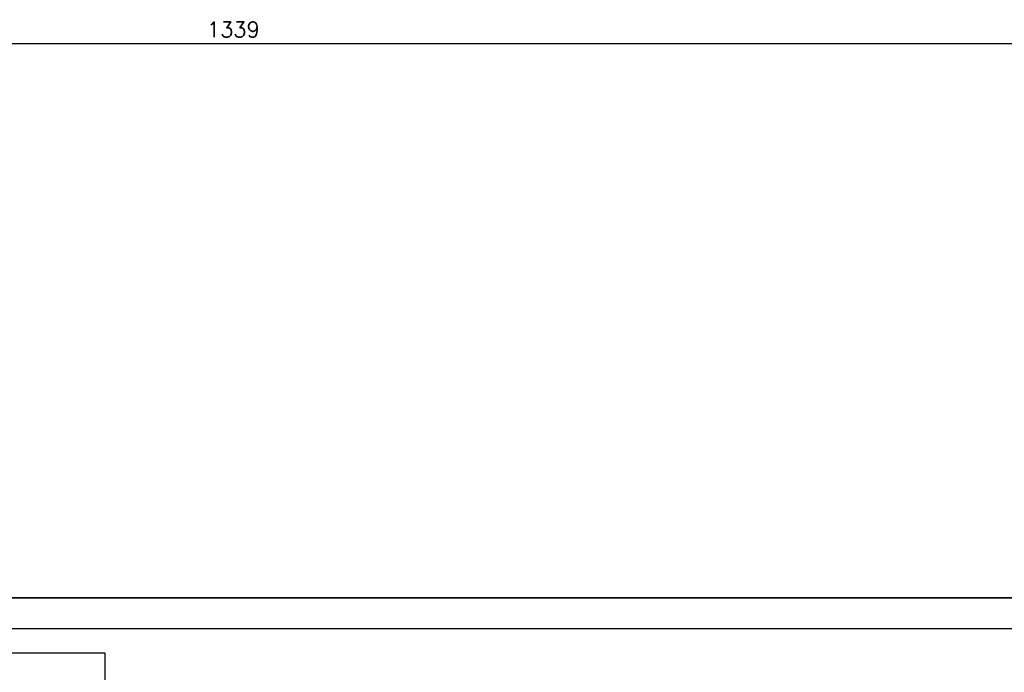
# Paper-space layout 'A0 Advance Steel' of a CAD drawing. Header units: millimetres. Extents: x -21 to 1320, y -7 to 928.
# Tile 112 of 134: x 615 to 775, y 822 to 928. Entities that reach past the tile are written whole.
import ezdxf

# ---------------------------------------------------------------- set-up
doc = ezdxf.new("R2010")
doc.units = ezdxf.units.MM
doc.layers.get('0').update_dxf_attribs({"linetype": 'CONTINUOUS'})
doc.layers.get('DEFPOINTS').update_dxf_attribs({"linetype": 'CONTINUOUS'})
doc.styles.add('ROMANS', font='romans')
doc.dimstyles.new('AS_DIM_STYLE1', dxfattribs={"dimtxt": 2.5, "dimasz": 1, "dimexe": 1.25, "dimexo": 2, "dimgap": 1, "dimtad": 1, "dimdec": 0, "dimdsep": 46, "dimtxsty": 'ROMANS', "dimblk": 'OBLIQUE', "dimcen": 0, "dimdle": 1, "dimclrd": 8, "dimclre": 8, "dimclrt": 9, "dimadec": 0, "dimazin": 0, "dimtfac": 1, "dimtdec": 0, "dimtmove": 1, "dimatfit": 3, "dimldrblk": 'CLOSEDBLANK', "dimfxl": 1, "dimtfill": 1, "dimtolj": 1, "dimtzin": 0, "dimarcsym": 0})

# ---------------------------------------------------------------- blocks, each defined once
blk = doc.blocks.new('_Oblique')
at = {"color": 0, "linetype": 'ByBlock', "lineweight": -2}
blk.add_line((-0.5, -0.5), (0.5, 0.5), dxfattribs=at)
blk = doc.blocks.new('*D14')
at = {"color": 8, "lineweight": -2, "transparency": 16777216}
for p, q in [((-19.78, 836.07), (-19.78, 925.32)), ((1319.22, 836.07), (1319.22, 925.32)), ((-20.78, 924.07), (1320.22, 924.07))]:
    blk.add_line(p, q, dxfattribs=at)
at = {"layer": 'DEFPOINTS', "color": 0, "transparency": 16777216}
for p in [(1319.22, 924.07), (-19.78, 834.07), (1319.22, 834.07)]:
    blk.add_point(p, dxfattribs=at)
at = {"color": 8, "lineweight": -2, "transparency": 16777216, "rotation": 180}
blk.add_blockref('_Oblique', (-19.78, 924.07), dxfattribs=at)
at = {"color": 8, "lineweight": -2, "transparency": 16777216}
blk.add_blockref('_Oblique', (1319.22, 924.07), dxfattribs=at)
at = {"color": 9, "transparency": 16777216, "insert": (649.72, 926.32), "char_height": 2.5, "attachment_point": 5, "style": 'ROMANS', "bg_fill": 3, "box_fill_scale": 1.1, "bg_fill_color": 256, "bg_fill_true_color": 13158600, "bg_fill_transparency": 0}
blk.add_mtext('\\A1;1339', dxfattribs=at)
blk = doc.blocks.new('_ClosedBlank')
at = {"color": 0, "linetype": 'ByBlock', "lineweight": -2}
for p, q in [((-1, 0.17), (0, 0)), ((-1, 0.17), (-1, -0.17)), ((0, 0), (-1, -0.17))]:
    blk.add_line(p, q, dxfattribs=at)

psp = doc.layouts.new('A0 Advance Steel')

# ---------------------------------------------------------------- linework, layer by layer
psp.add_lwpolyline([(1280.22, -6.93), (1280.22, 834.07), (-19.78, 834.07), (-19.78, -6.93), (1280.22, -6.93)])
psp.add_lwpolyline([(1275.22, -1.93), (1275.22, 829.07), (-4.78, 829.07), (-4.78, -1.93)], close=True)
at = {"color": 3, "ltscale": 0.25}
psp.add_lwpolyline([(1.26, 477.54), (1.26, 825.14), (628.86, 825.14), (628.86, 477.54), (1.26, 477.54)], dxfattribs=at)

# ---------------------------------------------------------------- next in the draw order: dimensions: what is measured, and where the dimension line sits
dim = psp.add_linear_dim(base=(1319.22, 924.07), p1=(-19.78, 834.07), p2=(1319.22, 834.07), dimstyle='AS_DIM_STYLE1')
dim.commit()
dim.dimension.update_dxf_attribs({"geometry": '*D14', "text_midpoint": (649.72, 926.32)})

# ---------------------------------------------------------------- next in the draw order: linework, layer by layer
psp.add_line((-19.78, 834.07), (1275.22, 834.07))

doc.saveas('drawing.dxf')
